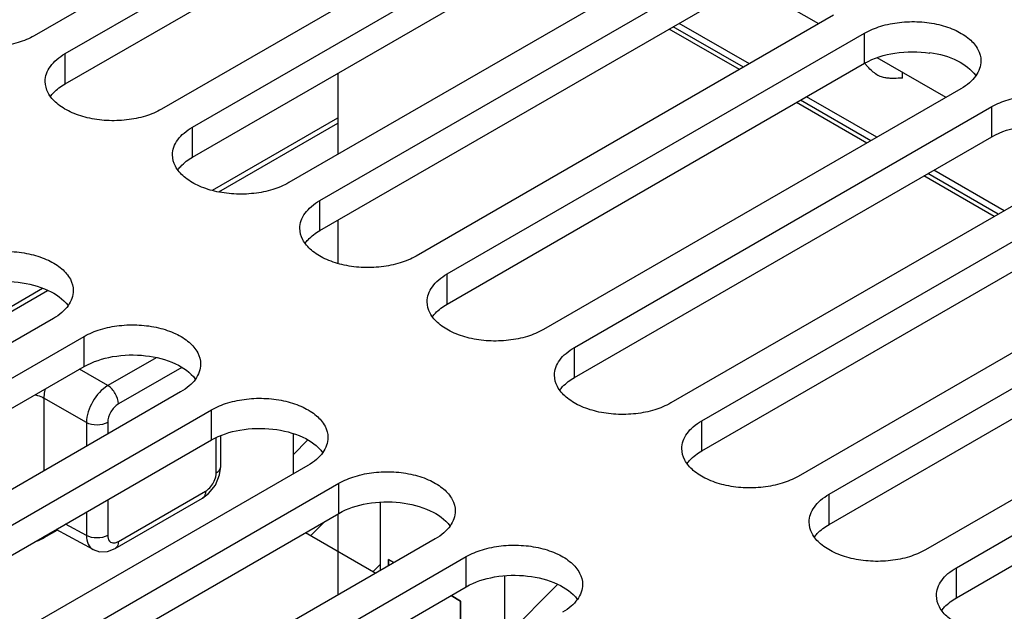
# Model space of a CAD drawing. Header units: inches. Extents: x 0 to 34, y 0 to 22.
# Tile 32 of 106: x 3.3 to 4.3, y 17.7 to 18.3. Entities that reach past the tile are written whole.
import ezdxf

# ---------------------------------------------------------------- set-up
doc = ezdxf.new("R2010")
doc.units = ezdxf.units.IN
doc.header["$LTSCALE"] = 1.87
doc.header["$MEASUREMENT"] = 0
doc.layers.get('0').update_dxf_attribs({"linetype": 'CONTINUOUS'})
for name, color, linetype in [('02___PRT_ALL_AXES', 7, 'CONTINUOUS'), ('BLUE_GOO', 7, 'CONTINUOUS'), ('CORE1_ACCELERANT', 7, 'CONTINUOUS'), ('CORE2_GLUE', 7, 'CONTINUOUS')]:
    doc.layers.add(name, color=color, linetype=linetype)

msp = doc.modelspace()

# ---------------------------------------------------------------- linework, layer by layer
at = {"color": 7, "linetype": 'CONTINUOUS'}
for p, q in [((4.11525, 18.27204), (4.04817, 18.31077)), ((4.04194, 18.22971), (3.97344, 18.26926)), ((4.04771, 18.23304), (3.97921, 18.27259)), ((4.23942, 18.20034), (4.17234, 18.23907)), ((4.2238, 18.24417), (4.2238, 18.24362)), ((3.64625, 18.22373), (3.64625, 18.14463)), ((4.16611, 18.15801), (4.09761, 18.19756)), ((4.17188, 18.16134), (4.10338, 18.2009)), ((3.52401, 18.10962), (3.64625, 18.1802)), ((3.53013, 18.10816), (3.64625, 18.17521)), ((4.29028, 18.08632), (4.22178, 18.12587)), ((4.29605, 18.08965), (4.22755, 18.1292)), ((3.64625, 18.08034), (3.64625, 18.03839)), ((3.24478, 17.94341), (3.36325, 18.01181)), ((3.24784, 17.95016), (3.35836, 18.01398)), ((3.46909, 17.94616), (3.42202, 17.91899)), ((3.42202, 17.91899), (3.3944, 17.93493)), ((3.49419, 17.93676), (3.43228, 17.90101)), ((3.35969, 17.90676), (3.35969, 17.83578)), ((3.40115, 17.88284), (3.35969, 17.90676)), ((3.40115, 17.88284), (3.40115, 17.85972)), ((3.42184, 17.88293), (3.42184, 17.87167)), ((3.52775, 17.83385), (3.52775, 17.86793)), ((3.53207, 17.83987), (3.53207, 17.86984)), ((3.52686, 17.8219), (3.53097, 17.83168)), ((3.53097, 17.83168), (3.53207, 17.83988)), ((3.43228, 17.76667), (3.51731, 17.81577)), ((3.51424, 17.809), (3.52028, 17.81356)), ((3.52028, 17.81356), (3.52686, 17.8219)), ((3.42184, 17.80738), (3.42184, 17.7727)), ((3.42922, 17.75991), (3.51425, 17.80901)), ((3.40115, 17.79544), (3.40115, 17.77259)), ((3.64625, 17.79356), (3.64625, 17.71446)), ((3.36005, 17.77058), (3.3725, 17.77776)), ((3.4076, 17.75889), (3.37149, 17.77831)), ((3.40115, 17.77259), (3.38066, 17.78361))]:
    msp.add_line(p, q, dxfattribs=at)
msp.add_lwpolyline([(3.40756, 17.75892), (3.41396, 17.75676), (3.42168, 17.75699), (3.42922, 17.75992)], dxfattribs=at)
msp.add_arc((3.38624, 17.77058), 0.02619, 176.94872, 180.01878, dxfattribs=at)
at = {"color": 3, "linetype": 'CONTINUOUS'}
for points in [[(4.16006, 18.23362), (4.16906, 18.23882), (4.19045, 18.24527), (4.21254, 18.24531), (4.2238, 18.24362)], [(4.28423, 18.16193), (4.29323, 18.16712), (4.31462, 18.17358), (4.33671, 18.17362), (4.34797, 18.17192)]]:
    msp.add_open_spline(points, degree=3, knots=[0, 0, 0, 0, 0.477085, 1, 1, 1, 1], dxfattribs=at)
at = {"color": 7, "linetype": 'CONTINUOUS'}
for points, knots in [([(4.2238, 18.24417), (4.23307, 18.24277), (4.24959, 18.23821), (4.26401, 18.22788), (4.26842, 18.22171)], [0, 0, 0, 0, 0.552517, 1, 1, 1, 1]), ([(3.42202, 17.91899), (3.41586, 17.91536), (3.40615, 17.90405), (3.4012, 17.88999), (3.40115, 17.88284)], [0, 0, 0, 0, 0.499975, 1, 1, 1, 1]), ([(3.43228, 17.90101), (3.43228, 17.90455), (3.42988, 17.91155), (3.42507, 17.91716), (3.42202, 17.91899)], [0, 0, 0, 0, 0.498866, 1, 1, 1, 1]), ([(3.35123, 17.91006), (3.352, 17.90986), (3.35491, 17.90902), (3.35774, 17.90785), (3.35969, 17.90676)], [0, 0, 0, 0, 0.263024, 1, 1, 1, 1]), ([(3.36079, 17.91559), (3.3606, 17.91483), (3.35996, 17.91193), (3.35966, 17.90895), (3.35969, 17.90676)], [0, 0, 0, 0, 0.26227, 1, 1, 1, 1]), ([(3.43228, 17.90101), (3.42918, 17.89922), (3.42429, 17.89357), (3.42184, 17.88651), (3.42184, 17.88293)], [0, 0, 0, 0, 0.500014, 1, 1, 1, 1]), ([(3.42184, 17.88293), (3.41878, 17.88116), (3.41151, 17.87974), (3.40425, 17.8811), (3.40115, 17.88283)], [0, 0, 0, 0, 0.498872, 1, 1, 1, 1]), ([(3.52695, 17.82878), (3.52733, 17.83004), (3.52767, 17.83173), (3.52775, 17.83344), (3.52775, 17.83385)], [0, 0, 0, 0, 0.765403, 1, 1, 1, 1]), ([(3.52775, 17.83385), (3.52839, 17.83422), (3.53046, 17.83562), (3.53207, 17.83809), (3.53207, 17.83987)], [0, 0, 0, 0, 0.293964, 1, 1, 1, 1]), ([(3.51731, 17.81577), (3.5184, 17.8164), (3.52275, 17.81976), (3.52576, 17.82475), (3.52695, 17.82878)], [0, 0, 0, 0, 0.230706, 1, 1, 1, 1]), ([(3.51731, 17.81577), (3.51731, 17.81502), (3.51713, 17.81253), (3.5158, 17.8099), (3.51425, 17.80901)], [0, 0, 0, 0, 0.29397, 1, 1, 1, 1]), ([(3.42184, 17.7727), (3.41878, 17.77093), (3.41151, 17.7695), (3.40425, 17.77086), (3.40115, 17.77259)], [0, 0, 0, 0, 0.498872, 1, 1, 1, 1]), ([(3.40115, 17.77259), (3.40117, 17.76971), (3.40191, 17.76437), (3.40551, 17.76002), (3.40757, 17.75891)], [0, 0, 0, 0, 0.551713, 1, 1, 1, 1]), ([(3.42184, 17.7727), (3.42184, 17.77072), (3.42254, 17.76659), (3.42663, 17.76512), (3.42829, 17.76528)], [0, 0, 0, 0, 0.543519, 1, 1, 1, 1]), ([(3.42829, 17.76528), (3.42861, 17.76532), (3.43001, 17.76555), (3.43134, 17.76613), (3.43228, 17.76667)], [0, 0, 0, 0, 0.230675, 1, 1, 1, 1]), ([(3.43228, 17.76667), (3.43228, 17.76593), (3.4321, 17.76343), (3.43077, 17.76081), (3.42922, 17.75991)], [0, 0, 0, 0, 0.293962, 1, 1, 1, 1])]:
    msp.add_open_spline(points, degree=3, knots=knots, dxfattribs=at)
msp.add_open_spline([(3.35258, 17.76704), (3.35517, 17.76799), (3.35767, 17.7692), (3.36005, 17.77058)], degree=3, dxfattribs=at)
at = {"layer": '02___PRT_ALL_AXES', "color": 7, "linetype": 'CONTINUOUS'}
for p, q in [((3.75733, 18.49555), (3.35019, 18.26047)), ((3.3804, 18.24302), (3.78754, 18.4781)), ((3.8815, 18.42385), (3.47436, 18.18877)), ((3.50457, 18.17133), (3.91172, 18.40641)), ((4.00567, 18.35216), (3.59853, 18.11708)), ((3.62874, 18.09963), (4.03589, 18.33471)), ((4.12984, 18.28046), (3.7227, 18.04538)), ((4.03795, 18.2274), (3.96945, 18.26696)), ((3.75292, 18.02794), (4.16006, 18.26302)), ((4.16006, 18.23362), (4.16006, 18.26302)), ((3.3804, 18.21363), (3.3804, 18.24302)), ((4.16319, 18.23015), (4.16003, 18.2336)), ((4.1969, 18.21915), (4.1969, 18.22489)), ((4.25401, 18.20877), (3.84687, 17.97369)), ((3.87709, 17.95624), (4.28423, 18.19132)), ((4.16212, 18.15571), (4.09362, 18.19526)), ((4.28423, 18.16193), (4.28423, 18.19132)), ((3.50457, 18.14193), (3.50457, 18.17133)), ((4.37819, 18.13707), (3.97104, 17.90199)), ((4.28629, 18.08401), (4.21779, 18.12357)), ((4.00126, 17.88455), (4.4084, 18.11963)), ((3.62874, 18.07024), (3.62874, 18.09963)), ((4.50236, 18.06538), (4.09521, 17.8303)), ((4.12543, 17.81285), (4.53257, 18.04793)), ((3.75292, 17.99854), (3.75292, 18.02794)), ((4.62653, 17.99368), (4.21939, 17.7586)), ((3.36886, 17.98447), (2.96172, 17.74939)), ((4.2496, 17.74116), (4.65674, 17.97624)), ((2.99193, 17.73194), (3.39907, 17.96702)), ((3.39907, 17.93763), (3.39907, 17.96702)), ((3.87709, 17.92685), (3.87709, 17.95624)), ((3.49303, 17.91277), (3.08589, 17.67769)), ((3.1161, 17.66025), (3.52324, 17.89533)), ((3.52324, 17.86593), (3.52324, 17.89533)), ((4.00126, 17.85515), (4.00126, 17.88455)), ((3.6172, 17.84108), (3.21006, 17.606)), ((3.24027, 17.58855), (3.64742, 17.82363)), ((3.64742, 17.79424), (3.64742, 17.82363)), ((4.12543, 17.78346), (4.12543, 17.81285)), ((3.74137, 17.76938), (3.33423, 17.5343)), ((3.36444, 17.51686), (3.77159, 17.75194)), ((3.77159, 17.72254), (3.77159, 17.75194)), ((4.2496, 17.71176), (4.2496, 17.74116))]:
    msp.add_line(p, q, dxfattribs=at)
at = {"layer": '02___PRT_ALL_AXES', "color": 3, "linetype": 'CONTINUOUS'}
for p, q in [((3.3804, 18.21363), (3.78754, 18.44871)), ((3.50457, 18.14193), (3.91172, 18.37701)), ((3.62874, 18.07024), (4.03589, 18.30532)), ((3.75292, 17.99854), (4.16006, 18.23362)), ((3.87709, 17.92685), (4.28423, 18.16193)), ((4.00126, 17.85515), (4.4084, 18.09023)), ((4.12543, 17.78346), (4.53257, 18.01854)), ((2.99193, 17.70255), (3.39907, 17.93763)), ((4.2496, 17.71176), (4.65674, 17.94684)), ((3.1161, 17.63085), (3.52324, 17.86593)), ((3.24027, 17.55916), (3.64742, 17.79424)), ((3.36444, 17.48746), (3.77159, 17.72254))]:
    msp.add_line(p, q, dxfattribs=at)
at = {"layer": '02___PRT_ALL_AXES', "color": 7, "linetype": 'CONTINUOUS'}
for points, knots in [([(3.35019, 18.26047), (3.34527, 18.25763), (3.33413, 18.25303), (3.31599, 18.2494), (3.29679, 18.24887), (3.27812, 18.25149), (3.26146, 18.25706), (3.24812, 18.26519), (3.23908, 18.27547), (3.23677, 18.28376), (3.23677, 18.28759)], [0, 0, 0, 0, 0.128827, 0.270562, 0.417879, 0.562378, 0.696193, 0.813587, 0.913061, 1, 1, 1, 1]), ([(4.16006, 18.26302), (4.16498, 18.26585), (4.17611, 18.27045), (4.19426, 18.27408), (4.21345, 18.27461), (4.23213, 18.27199), (4.24878, 18.26642), (4.26212, 18.25829), (4.27116, 18.24802), (4.27347, 18.23972), (4.27347, 18.23589)], [0, 0, 0, 0, 0.128827, 0.270562, 0.417879, 0.562378, 0.696193, 0.813587, 0.913061, 1, 1, 1, 1]), ([(3.36094, 18.2159), (3.36094, 18.21843), (3.36188, 18.2237), (3.36588, 18.23105), (3.3722, 18.23769), (3.37749, 18.24134), (3.3804, 18.24302)], [0, 0, 0, 0, 0.21779, 0.450922, 0.710305, 1, 1, 1, 1]), ([(4.27347, 18.23589), (4.27347, 18.23336), (4.27254, 18.22809), (4.26854, 18.22074), (4.26222, 18.21409), (4.25693, 18.21045), (4.25401, 18.20877)], [0, 0, 0, 0, 0.21779, 0.450922, 0.710305, 1, 1, 1, 1]), ([(4.1969, 18.21915), (4.19425, 18.21898), (4.19024, 18.21878), (4.18484, 18.21883), (4.18061, 18.21917), (4.17615, 18.22016), (4.1716, 18.22243), (4.16729, 18.22595), (4.16456, 18.2287), (4.16319, 18.23015)], [0, 0, 0, 0, 0.213809, 0.322713, 0.434827, 0.554219, 0.688387, 0.839535, 1, 1, 1, 1]), ([(3.47436, 18.18877), (3.46944, 18.18593), (3.45831, 18.18134), (3.44016, 18.17771), (3.42096, 18.17718), (3.40229, 18.1798), (3.38564, 18.18536), (3.37229, 18.19349), (3.36326, 18.20377), (3.36094, 18.21206), (3.36094, 18.2159)], [0, 0, 0, 0, 0.128827, 0.270562, 0.417879, 0.562378, 0.696193, 0.813587, 0.913061, 1, 1, 1, 1]), ([(4.28423, 18.19132), (4.28915, 18.19416), (4.30028, 18.19875), (4.31843, 18.20239), (4.33763, 18.20292), (4.3563, 18.20029), (4.37295, 18.19473), (4.38629, 18.1866), (4.39533, 18.17632), (4.39765, 18.16803), (4.39764, 18.1642)], [0, 0, 0, 0, 0.128827, 0.270562, 0.417879, 0.562378, 0.696193, 0.813587, 0.913061, 1, 1, 1, 1]), ([(3.48511, 18.1442), (3.48511, 18.14673), (3.48605, 18.15201), (3.49005, 18.15936), (3.49637, 18.166), (3.50166, 18.16964), (3.50457, 18.17133)], [0, 0, 0, 0, 0.21779, 0.450922, 0.710305, 1, 1, 1, 1]), ([(3.59853, 18.11708), (3.59361, 18.11424), (3.58248, 18.10964), (3.56433, 18.10601), (3.54513, 18.10548), (3.52646, 18.1081), (3.50981, 18.11367), (3.49647, 18.1218), (3.48743, 18.13208), (3.48511, 18.14037), (3.48511, 18.1442)], [0, 0, 0, 0, 0.128827, 0.270562, 0.417879, 0.562378, 0.696193, 0.813587, 0.913061, 1, 1, 1, 1]), ([(3.60929, 18.07251), (3.60929, 18.07504), (3.61022, 18.08031), (3.61422, 18.08766), (3.62054, 18.0943), (3.62583, 18.09795), (3.62874, 18.09963)], [0, 0, 0, 0, 0.21779, 0.450922, 0.710305, 1, 1, 1, 1]), ([(3.7227, 18.04538), (3.71778, 18.04254), (3.70665, 18.03795), (3.6885, 18.03432), (3.6693, 18.03379), (3.65063, 18.03641), (3.63398, 18.04197), (3.62064, 18.0501), (3.6116, 18.06038), (3.60928, 18.06867), (3.60929, 18.07251)], [0, 0, 0, 0, 0.128827, 0.270562, 0.417879, 0.562378, 0.696193, 0.813587, 0.913061, 1, 1, 1, 1]), ([(3.2749, 18.03872), (3.27982, 18.04156), (3.29095, 18.04615), (3.3091, 18.04978), (3.3283, 18.05031), (3.34697, 18.04769), (3.36362, 18.04213), (3.37697, 18.034), (3.386, 18.02372), (3.38832, 18.01542), (3.38832, 18.01159)], [0, 0, 0, 0, 0.128827, 0.270562, 0.417879, 0.562378, 0.696193, 0.813587, 0.913061, 1, 1, 1, 1]), ([(3.73346, 18.00081), (3.73346, 18.00334), (3.73439, 18.00862), (3.73839, 18.01597), (3.74471, 18.02261), (3.75, 18.02625), (3.75292, 18.02794)], [0, 0, 0, 0, 0.21779, 0.450922, 0.710305, 1, 1, 1, 1]), ([(3.38832, 18.01159), (3.38832, 18.00906), (3.38738, 18.00379), (3.38338, 17.99644), (3.37706, 17.98979), (3.37177, 17.98615), (3.36886, 17.98447)], [0, 0, 0, 0, 0.21779, 0.450922, 0.710305, 1, 1, 1, 1]), ([(3.84687, 17.97369), (3.84195, 17.97085), (3.83082, 17.96625), (3.81267, 17.96262), (3.79348, 17.96209), (3.7748, 17.96471), (3.75815, 17.97028), (3.74481, 17.97841), (3.73577, 17.98869), (3.73346, 17.99698), (3.73346, 18.00081)], [0, 0, 0, 0, 0.128827, 0.270562, 0.417879, 0.562378, 0.696193, 0.813587, 0.913061, 1, 1, 1, 1]), ([(3.39907, 17.96702), (3.40399, 17.96986), (3.41513, 17.97446), (3.43327, 17.97809), (3.45247, 17.97862), (3.47114, 17.976), (3.4878, 17.97043), (3.50114, 17.9623), (3.51018, 17.95202), (3.51249, 17.94373), (3.51249, 17.9399)], [0, 0, 0, 0, 0.128827, 0.270562, 0.417879, 0.562378, 0.696193, 0.813587, 0.913061, 1, 1, 1, 1]), ([(3.85763, 17.92912), (3.85763, 17.93165), (3.85856, 17.93692), (3.86256, 17.94427), (3.86888, 17.95091), (3.87417, 17.95456), (3.87709, 17.95624)], [0, 0, 0, 0, 0.21779, 0.450922, 0.710305, 1, 1, 1, 1]), ([(3.51249, 17.9399), (3.51249, 17.93737), (3.51155, 17.93209), (3.50755, 17.92474), (3.50123, 17.9181), (3.49594, 17.91446), (3.49303, 17.91277)], [0, 0, 0, 0, 0.21779, 0.450922, 0.710305, 1, 1, 1, 1]), ([(3.97104, 17.90199), (3.96612, 17.89915), (3.95499, 17.89456), (3.93684, 17.89093), (3.91765, 17.8904), (3.89898, 17.89302), (3.88232, 17.89858), (3.86898, 17.90671), (3.85994, 17.91699), (3.85763, 17.92528), (3.85763, 17.92912)], [0, 0, 0, 0, 0.128827, 0.270562, 0.417879, 0.562378, 0.696193, 0.813587, 0.913061, 1, 1, 1, 1]), ([(3.52324, 17.89533), (3.52816, 17.89817), (3.5393, 17.90276), (3.55744, 17.90639), (3.57664, 17.90692), (3.59531, 17.9043), (3.61197, 17.89874), (3.62531, 17.89061), (3.63435, 17.88033), (3.63666, 17.87203), (3.63666, 17.8682)], [0, 0, 0, 0, 0.128827, 0.270562, 0.417879, 0.562378, 0.696193, 0.813587, 0.913061, 1, 1, 1, 1]), ([(3.9818, 17.85742), (3.9818, 17.85995), (3.98273, 17.86523), (3.98673, 17.87258), (3.99305, 17.87922), (3.99834, 17.88286), (4.00126, 17.88455)], [0, 0, 0, 0, 0.21779, 0.450922, 0.710305, 1, 1, 1, 1]), ([(3.63666, 17.8682), (3.63666, 17.86567), (3.63572, 17.8604), (3.63173, 17.85305), (3.62541, 17.8464), (3.62012, 17.84276), (3.6172, 17.84108)], [0, 0, 0, 0, 0.21779, 0.450922, 0.710305, 1, 1, 1, 1]), ([(4.09521, 17.8303), (4.0903, 17.82746), (4.07916, 17.82286), (4.06101, 17.81923), (4.04182, 17.8187), (4.02315, 17.82132), (4.00649, 17.82689), (3.99315, 17.83502), (3.98411, 17.8453), (3.9818, 17.85359), (3.9818, 17.85742)], [0, 0, 0, 0, 0.128827, 0.270562, 0.417879, 0.562378, 0.696193, 0.813587, 0.913061, 1, 1, 1, 1]), ([(3.64742, 17.82363), (3.65233, 17.82647), (3.66347, 17.83107), (3.68162, 17.8347), (3.70081, 17.83523), (3.71948, 17.83261), (3.73614, 17.82704), (3.74948, 17.81891), (3.75852, 17.80863), (3.76083, 17.80034), (3.76083, 17.79651)], [0, 0, 0, 0, 0.128827, 0.270562, 0.417879, 0.562378, 0.696193, 0.813587, 0.913061, 1, 1, 1, 1]), ([(4.10597, 17.78573), (4.10597, 17.78826), (4.10691, 17.79353), (4.1109, 17.80088), (4.11723, 17.80752), (4.12251, 17.81117), (4.12543, 17.81285)], [0, 0, 0, 0, 0.21779, 0.450922, 0.710305, 1, 1, 1, 1]), ([(3.76083, 17.79651), (3.76083, 17.79398), (3.7599, 17.7887), (3.7559, 17.78135), (3.74958, 17.77471), (3.74429, 17.77107), (3.74137, 17.76938)], [0, 0, 0, 0, 0.21779, 0.450922, 0.710305, 1, 1, 1, 1]), ([(4.21939, 17.7586), (4.21447, 17.75576), (4.20333, 17.75117), (4.18519, 17.74754), (4.16599, 17.74701), (4.14732, 17.74963), (4.13066, 17.75519), (4.11732, 17.76332), (4.10828, 17.7736), (4.10597, 17.78189), (4.10597, 17.78573)], [0, 0, 0, 0, 0.128827, 0.270562, 0.417879, 0.562378, 0.696193, 0.813587, 0.913061, 1, 1, 1, 1]), ([(3.77159, 17.75194), (3.77651, 17.75478), (3.78764, 17.75937), (3.80579, 17.763), (3.82498, 17.76353), (3.84365, 17.76091), (3.86031, 17.75535), (3.87365, 17.74722), (3.88269, 17.73694), (3.885, 17.72864), (3.885, 17.72481)], [0, 0, 0, 0, 0.128827, 0.270562, 0.417879, 0.562378, 0.696193, 0.813587, 0.913061, 1, 1, 1, 1]), ([(4.23014, 17.71403), (4.23014, 17.71656), (4.23108, 17.72184), (4.23508, 17.72919), (4.2414, 17.73583), (4.24669, 17.73947), (4.2496, 17.74116)], [0, 0, 0, 0, 0.21779, 0.450922, 0.710305, 1, 1, 1, 1]), ([(3.885, 17.72481), (3.885, 17.72228), (3.88407, 17.71701), (3.88007, 17.70966), (3.87375, 17.70301), (3.86846, 17.69937), (3.86554, 17.69769)], [0, 0, 0, 0, 0.21779, 0.450922, 0.710305, 1, 1, 1, 1]), ([(4.34356, 17.68691), (4.33864, 17.68407), (4.3275, 17.67947), (4.30936, 17.67584), (4.29016, 17.67531), (4.27149, 17.67793), (4.25483, 17.6835), (4.24149, 17.69163), (4.23246, 17.70191), (4.23014, 17.7102), (4.23014, 17.71403)], [0, 0, 0, 0, 0.128827, 0.270562, 0.417879, 0.562378, 0.696193, 0.813587, 0.913061, 1, 1, 1, 1])]:
    msp.add_open_spline(points, degree=3, knots=knots, dxfattribs=at)
at = {"layer": '02___PRT_ALL_AXES', "color": 3, "linetype": 'CONTINUOUS'}
for points, knots in [([(3.3661, 18.20133), (3.36696, 18.2025), (3.37101, 18.20737), (3.37619, 18.2112), (3.3804, 18.21363)], [0, 0, 0, 0, 0.230302, 1, 1, 1, 1]), ([(3.49027, 18.12963), (3.49113, 18.13081), (3.49518, 18.13567), (3.50036, 18.1395), (3.50457, 18.14193)], [0, 0, 0, 0, 0.230302, 1, 1, 1, 1]), ([(3.61445, 18.05794), (3.6153, 18.05911), (3.61935, 18.06398), (3.62454, 18.06781), (3.62874, 18.07024)], [0, 0, 0, 0, 0.230302, 1, 1, 1, 1]), ([(3.2749, 18.00932), (3.28334, 18.0142), (3.30333, 18.02051), (3.33421, 18.02129), (3.36259, 18.01435), (3.37838, 18.0036), (3.38316, 17.99702)], [0, 0, 0, 0, 0.252023, 0.529497, 0.78993, 1, 1, 1, 1]), ([(3.73862, 17.98624), (3.73947, 17.98742), (3.74352, 17.99228), (3.74871, 17.99611), (3.75292, 17.99854)], [0, 0, 0, 0, 0.230302, 1, 1, 1, 1]), ([(3.39907, 17.93763), (3.40751, 17.9425), (3.4275, 17.94882), (3.45838, 17.94959), (3.48676, 17.94265), (3.50256, 17.9319), (3.50733, 17.92533)], [0, 0, 0, 0, 0.252023, 0.529497, 0.78993, 1, 1, 1, 1]), ([(3.86279, 17.91455), (3.86364, 17.91572), (3.86769, 17.92059), (3.87288, 17.92442), (3.87709, 17.92685)], [0, 0, 0, 0, 0.230302, 1, 1, 1, 1]), ([(3.52324, 17.86593), (3.53169, 17.87081), (3.55167, 17.87712), (3.58255, 17.8779), (3.61093, 17.87096), (3.62673, 17.86021), (3.6315, 17.85363)], [0, 0, 0, 0, 0.252023, 0.529497, 0.78993, 1, 1, 1, 1]), ([(3.98696, 17.84285), (3.98781, 17.84403), (3.99186, 17.84889), (3.99705, 17.85272), (4.00126, 17.85515)], [0, 0, 0, 0, 0.230302, 1, 1, 1, 1]), ([(3.64742, 17.79424), (3.65586, 17.79911), (3.67585, 17.80543), (3.70672, 17.8062), (3.73511, 17.79926), (3.7509, 17.78851), (3.75567, 17.78194)], [0, 0, 0, 0, 0.252023, 0.529497, 0.78993, 1, 1, 1, 1]), ([(4.11113, 17.77116), (4.11198, 17.77233), (4.11603, 17.7772), (4.12122, 17.78103), (4.12543, 17.78346)], [0, 0, 0, 0, 0.230302, 1, 1, 1, 1]), ([(3.77159, 17.72254), (3.78003, 17.72742), (3.80002, 17.73373), (3.83089, 17.73451), (3.85928, 17.72757), (3.87507, 17.71682), (3.87984, 17.71024)], [0, 0, 0, 0, 0.252023, 0.529497, 0.78993, 1, 1, 1, 1]), ([(4.2353, 17.69946), (4.23616, 17.70064), (4.24021, 17.7055), (4.24539, 17.70933), (4.2496, 17.71176)], [0, 0, 0, 0, 0.230302, 1, 1, 1, 1])]:
    msp.add_open_spline(points, degree=3, knots=knots, dxfattribs=at)
at = {"layer": 'BLUE_GOO', "color": 4, "linetype": 'CONTINUOUS'}
for p, q in [((3.60259, 17.87223), (3.60259, 17.83264)), ((3.68797, 17.73855), (3.68797, 17.80499)), ((3.61484, 17.77543), (3.68334, 17.73588)), ((3.80889, 17.73304), (3.80889, 17.66498))]:
    msp.add_line(p, q, dxfattribs=at)
at = {"layer": 'BLUE_GOO', "color": 2, "linetype": 'CONTINUOUS'}
for p, q in [((3.60259, 17.85144), (3.61712, 17.86597)), ((3.61985, 17.77253), (3.63355, 17.78623)), ((3.68082, 17.73733), (3.68797, 17.74449)), ((3.80889, 17.67307), (3.86057, 17.72475))]:
    msp.add_line(p, q, dxfattribs=at)
at = {"layer": 'CORE1_ACCELERANT', "color": 7, "linetype": 'CONTINUOUS'}
for p, q in [((3.69587, 17.74311), (3.69587, 17.74909)), ((3.69587, 17.74909), (3.70105, 17.7461)), ((3.75672, 17.71396), (3.76594, 17.70863)), ((3.76594, 17.70863), (3.76594, 17.67103))]:
    msp.add_line(p, q, dxfattribs=at)
at = {"layer": 'CORE2_GLUE', "color": 7, "linetype": 'CONTINUOUS'}
for p, q in [((3.69587, 17.74909), (3.69587, 17.74311)), ((3.70105, 17.7461), (3.69587, 17.74909)), ((3.76594, 17.70863), (3.75672, 17.71396)), ((3.76594, 17.67103), (3.76594, 17.70863))]:
    msp.add_line(p, q, dxfattribs=at)

doc.saveas('drawing.dxf')
